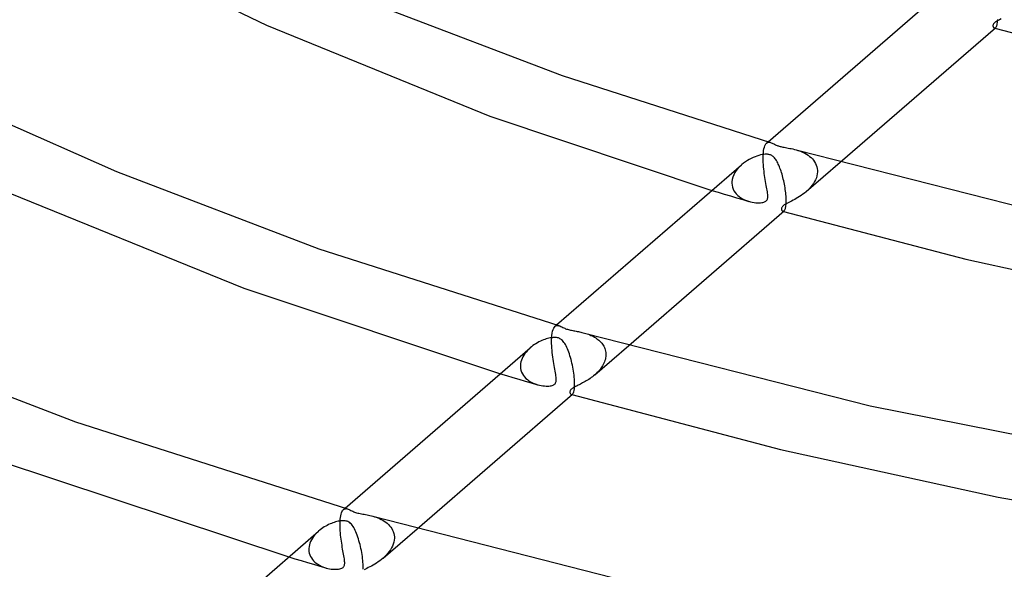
# Model space of a CAD drawing. Header units: millimetres. Extents: x -470 to 470, y -236 to 403.
# Tile 40 of 107: x -143 to -80, y 160 to 195. Entities that reach past the tile are written whole.
import ezdxf

# ---------------------------------------------------------------- set-up
doc = ezdxf.new("R2010")
doc.units = ezdxf.units.MM
doc.layers.add('HIDDEN', color=7, linetype='Continuous')
doc.layers.add('THICK', color=7, linetype='Continuous')

msp = doc.modelspace()

# ---------------------------------------------------------------- linework, layer by layer
at = {"layer": 'HIDDEN'}
for p, q in [((-80.24, 194.84), (-80.317, 194.797)), ((-80.148, 194.887), (-80.24, 194.84)), ((-80.046, 194.939), (-80.148, 194.887)), ((-80.558, 194.554), (-80.563, 194.525)), ((-80.563, 194.525), (-80.563, 194.5)), ((-80.563, 194.5), (-80.561, 194.475)), ((-80.561, 194.475), (-80.555, 194.451)), ((-80.548, 194.585), (-80.558, 194.554)), ((-80.555, 194.451), (-80.547, 194.429)), ((-80.53, 194.619), (-80.548, 194.585)), ((-80.547, 194.429), (-80.536, 194.409)), ((-80.536, 194.409), (-80.523, 194.391)), ((-80.505, 194.653), (-80.53, 194.619)), ((-80.523, 194.391), (-80.509, 194.377)), ((-80.509, 194.377), (-80.493, 194.365)), ((-80.472, 194.688), (-80.505, 194.653)), ((-80.493, 194.365), (-80.475, 194.357)), ((-80.475, 194.357), (-80.463, 194.355)), ((-80.474, 194.357), (-80.467, 194.355)), ((-80.431, 194.723), (-80.472, 194.688)), ((-80.467, 194.355), (-80.46, 194.353)), ((-80.463, 194.355), (-80.45, 194.354)), ((-80.46, 194.353), (-80.454, 194.351)), ((-80.454, 194.351), (-80.447, 194.349)), ((-80.45, 194.354), (-80.437, 194.356)), ((-80.447, 194.349), (-80.441, 194.348)), ((-80.441, 194.348), (-80.434, 194.346)), ((-80.437, 194.356), (-80.424, 194.36)), ((-80.38, 194.758), (-80.431, 194.723)), ((-80.424, 194.36), (-80.411, 194.367)), ((-80.411, 194.367), (-80.398, 194.377)), ((-80.317, 194.797), (-80.38, 194.758)), ((-95.199, 186.54), (-95.178, 186.656)), ((-95.178, 186.656), (-95.152, 186.758)), ((-95.152, 186.758), (-95.122, 186.844)), ((-95.122, 186.844), (-95.087, 186.916)), ((-95.087, 186.916), (-95.049, 186.973)), ((-95.049, 186.973), (-95.008, 187.016)), ((-95.01, 187.014), (-94.912, 187.099)), ((-95.008, 187.016), (-94.971, 187.042)), ((-94.971, 187.042), (-94.933, 187.059)), ((-94.933, 187.059), (-94.892, 187.068)), ((-94.892, 187.068), (-94.85, 187.07)), ((-94.85, 187.07), (-94.806, 187.065)), ((-94.806, 187.065), (-94.762, 187.055)), ((-95.23, 186.051), (-95.228, 186.179)), ((-95.228, 185.918), (-95.23, 186.051)), ((-95.228, 186.194), (-95.227, 186.209)), ((-95.228, 186.179), (-95.228, 186.194)), ((-95.227, 186.209), (-95.226, 186.223)), ((-95.226, 186.238), (-95.225, 186.252)), ((-95.226, 186.223), (-95.226, 186.238)), ((-95.225, 186.266), (-95.214, 186.409)), ((-95.225, 186.252), (-95.225, 186.266)), ((-95.214, 186.409), (-95.199, 186.54)), ((-93.132, 186.585), (-93.021, 186.551)), ((-93.021, 186.551), (-92.909, 186.513)), ((-92.909, 186.513), (-92.797, 186.47)), ((-92.797, 186.47), (-92.685, 186.421)), ((-92.685, 186.421), (-92.575, 186.367)), ((-92.575, 186.367), (-92.467, 186.306)), ((-92.467, 186.306), (-92.364, 186.24)), ((-92.364, 186.24), (-92.267, 186.168)), ((-92.267, 186.168), (-92.175, 186.09)), ((-92.175, 186.09), (-92.091, 186.007)), ((-96.837, 185.402), (-96.942, 185.27)), ((-96.72, 185.527), (-96.837, 185.402)), ((-96.592, 185.644), (-96.72, 185.527)), ((-95.223, 185.781), (-95.228, 185.918)), ((-95.215, 185.642), (-95.223, 185.781)), ((-95.204, 185.501), (-95.215, 185.642)), ((-95.191, 185.36), (-95.204, 185.501)), ((-92.478, 183.915), (-90.308, 185.795)), ((-92.091, 186.007), (-92.014, 185.917)), ((-92.014, 185.917), (-91.946, 185.821)), ((-91.946, 185.821), (-91.887, 185.72)), ((-91.887, 185.72), (-91.839, 185.614)), ((-91.839, 185.614), (-91.802, 185.503)), ((-91.802, 185.503), (-91.777, 185.387)), ((-91.777, 185.387), (-91.765, 185.268)), ((-97.168, 184.837), (-97.206, 184.686)), ((-97.11, 184.986), (-97.168, 184.837)), ((-97.034, 185.131), (-97.11, 184.986)), ((-96.942, 185.27), (-97.034, 185.131)), ((-95.175, 185.22), (-95.191, 185.36)), ((-95.158, 185.082), (-95.175, 185.22)), ((-95.139, 184.945), (-95.158, 185.082)), ((-95.119, 184.812), (-95.139, 184.945)), ((-95.098, 184.682), (-95.119, 184.812)), ((-91.834, 184.802), (-91.883, 184.679)), ((-91.798, 184.928), (-91.834, 184.802)), ((-91.774, 185.054), (-91.798, 184.928)), ((-91.764, 185.179), (-91.774, 185.054)), ((-91.765, 185.268), (-91.764, 185.253)), ((-91.764, 185.253), (-91.764, 185.238)), ((-91.764, 185.238), (-91.763, 185.224)), ((-91.763, 185.209), (-91.764, 185.194)), ((-91.764, 185.194), (-91.764, 185.179)), ((-91.763, 185.224), (-91.763, 185.209)), ((-97.225, 184.52), (-97.226, 184.506)), ((-97.226, 184.506), (-97.226, 184.492)), ((-97.226, 184.492), (-97.226, 184.478)), ((-97.226, 184.478), (-97.226, 184.463)), ((-97.226, 184.463), (-97.226, 184.449)), ((-97.226, 184.449), (-97.214, 184.324)), ((-97.206, 184.686), (-97.225, 184.534)), ((-97.225, 184.534), (-97.225, 184.52)), ((-97.214, 184.324), (-97.187, 184.202)), ((-97.187, 184.202), (-97.146, 184.084)), ((-95.077, 184.556), (-95.098, 184.682)), ((-95.056, 184.435), (-95.077, 184.556)), ((-95.035, 184.318), (-95.056, 184.435)), ((-95.015, 184.207), (-95.035, 184.318)), ((-94.996, 184.101), (-95.015, 184.207)), ((-92.18, 184.215), (-92.274, 184.109)), ((-92.092, 184.325), (-92.18, 184.215)), ((-92.013, 184.44), (-92.092, 184.325)), ((-91.943, 184.558), (-92.013, 184.44)), ((-91.883, 184.679), (-91.943, 184.558)), ((-98.498, 183.993), (-98.106, 183.875)), ((-98.106, 183.875), (-97.713, 183.757)), ((-97.713, 183.757), (-97.319, 183.639)), ((-97.319, 183.639), (-96.925, 183.522)), ((-97.146, 184.084), (-97.091, 183.972)), ((-97.091, 183.972), (-97.024, 183.867)), ((-97.024, 183.867), (-96.945, 183.77)), ((-96.945, 183.77), (-96.856, 183.679)), ((-96.925, 183.522), (-96.53, 183.405)), ((-96.856, 183.679), (-96.758, 183.597)), ((-96.758, 183.597), (-96.652, 183.522)), ((-96.652, 183.522), (-96.54, 183.455)), ((-94.978, 184), (-94.996, 184.101)), ((-94.963, 183.905), (-94.978, 184)), ((-94.95, 183.817), (-94.963, 183.905)), ((-94.941, 183.734), (-94.95, 183.817)), ((-94.949, 183.477), (-94.94, 183.528)), ((-94.936, 183.658), (-94.941, 183.734)), ((-94.94, 183.528), (-94.935, 183.589)), ((-94.935, 183.589), (-94.936, 183.658)), ((-93.013, 183.533), (-93.117, 183.472)), ((-92.907, 183.598), (-93.013, 183.533)), ((-92.8, 183.669), (-92.907, 183.598)), ((-92.693, 183.745), (-92.8, 183.669)), ((-92.586, 183.825), (-92.693, 183.745)), ((-92.482, 183.912), (-92.586, 183.825)), ((-92.375, 184.008), (-92.482, 183.912)), ((-92.274, 184.109), (-92.375, 184.008)), ((-96.54, 183.455), (-96.421, 183.396)), ((-96.53, 183.405), (-96.135, 183.289)), ((-96.421, 183.396), (-96.298, 183.344)), ((-96.298, 183.344), (-96.172, 183.3)), ((-96.172, 183.3), (-96.047, 183.265)), ((-96.047, 183.265), (-95.929, 183.239)), ((-95.929, 183.239), (-95.813, 183.22)), ((-95.813, 183.22), (-95.701, 183.207)), ((-95.701, 183.207), (-95.595, 183.2)), ((-95.595, 183.2), (-95.494, 183.199)), ((-95.494, 183.199), (-95.401, 183.204)), ((-95.401, 183.204), (-95.317, 183.214)), ((-95.317, 183.214), (-95.246, 183.227)), ((-95.246, 183.227), (-95.187, 183.243)), ((-95.187, 183.243), (-95.139, 183.261)), ((-95.139, 183.261), (-95.1, 183.28)), ((-95.1, 183.28), (-95.068, 183.3)), ((-95.068, 183.3), (-95.039, 183.322)), ((-95.039, 183.322), (-95.015, 183.346)), ((-95.015, 183.346), (-94.994, 183.373)), ((-94.994, 183.373), (-94.976, 183.402)), ((-94.976, 183.402), (-94.961, 183.436)), ((-94.961, 183.436), (-94.949, 183.477)), ((-94.057, 182.867), (-94.063, 182.836)), ((-94.045, 182.9), (-94.057, 182.867)), ((-94.026, 182.934), (-94.045, 182.9)), ((-94.001, 182.967), (-94.026, 182.934)), ((-93.969, 183), (-94.001, 182.967)), ((-93.929, 183.033), (-93.969, 183)), ((-93.88, 183.067), (-93.929, 183.033)), ((-93.822, 183.103), (-93.88, 183.067)), ((-93.753, 183.142), (-93.822, 183.103)), ((-93.676, 183.182), (-93.753, 183.142)), ((-93.592, 183.224), (-93.676, 183.182)), ((-93.504, 183.268), (-93.592, 183.224)), ((-93.411, 183.315), (-93.504, 183.268)), ((-93.316, 183.364), (-93.411, 183.315)), ((-93.218, 183.415), (-93.316, 183.364)), ((-93.117, 183.472), (-93.218, 183.415)), ((-94.063, 182.836), (-94.063, 182.808)), ((-94.063, 182.808), (-94.061, 182.782)), ((-94.061, 182.782), (-94.055, 182.758)), ((-94.055, 182.758), (-94.046, 182.736)), ((-94.046, 182.736), (-94.035, 182.716)), ((-94.035, 182.716), (-94.022, 182.698)), ((-94.022, 182.698), (-94.008, 182.684)), ((-94.008, 182.684), (-93.992, 182.673)), ((-93.992, 182.673), (-93.974, 182.665)), ((-93.974, 182.665), (-93.962, 182.663)), ((-93.974, 182.665), (-93.967, 182.663)), ((-93.967, 182.663), (-93.961, 182.661)), ((-93.962, 182.663), (-93.949, 182.663)), ((-93.961, 182.661), (-93.954, 182.66)), ((-93.954, 182.66), (-93.947, 182.658)), ((-93.949, 182.663), (-93.936, 182.665)), ((-93.947, 182.658), (-93.941, 182.656)), ((-93.941, 182.656), (-93.934, 182.654)), ((-93.936, 182.665), (-93.923, 182.669)), ((-93.923, 182.669), (-93.91, 182.676)), ((-93.91, 182.676), (-93.898, 182.686)), ((-108.554, 175.276), (-108.506, 175.326)), ((-108.51, 175.322), (-108.412, 175.407)), ((-108.506, 175.326), (-108.47, 175.351)), ((-108.47, 175.351), (-108.432, 175.368)), ((-108.432, 175.368), (-108.391, 175.377)), ((-108.391, 175.377), (-108.349, 175.379)), ((-108.349, 175.379), (-108.305, 175.374)), ((-108.305, 175.374), (-108.261, 175.363)), ((-108.725, 174.575), (-108.713, 174.738)), ((-108.713, 174.738), (-108.693, 174.884)), ((-108.693, 174.884), (-108.667, 175.012)), ((-108.667, 175.012), (-108.635, 175.12)), ((-108.635, 175.12), (-108.597, 175.207)), ((-108.597, 175.207), (-108.554, 175.276)), ((-106.632, 174.893), (-106.55, 174.869)), ((-106.55, 174.869), (-106.467, 174.842)), ((-106.467, 174.842), (-106.383, 174.812)), ((-106.383, 174.812), (-106.301, 174.78)), ((-106.301, 174.78), (-106.219, 174.745)), ((-106.219, 174.745), (-106.139, 174.708)), ((-106.139, 174.708), (-106.062, 174.668)), ((-108.73, 174.355), (-108.729, 174.487)), ((-108.728, 174.219), (-108.73, 174.355)), ((-108.729, 174.487), (-108.728, 174.502)), ((-108.728, 174.517), (-108.727, 174.531)), ((-108.728, 174.502), (-108.728, 174.517)), ((-108.723, 174.078), (-108.728, 174.219)), ((-108.727, 174.546), (-108.726, 174.56)), ((-108.727, 174.531), (-108.727, 174.546)), ((-108.726, 174.56), (-108.725, 174.575)), ((-108.714, 173.935), (-108.723, 174.078)), ((-106.062, 174.668), (-105.986, 174.625)), ((-105.986, 174.625), (-105.913, 174.58)), ((-105.978, 172.223), (-103.811, 174.101)), ((-105.913, 174.58), (-105.842, 174.532)), ((-105.842, 174.532), (-105.774, 174.482)), ((-105.774, 174.482), (-105.709, 174.428)), ((-105.709, 174.428), (-105.647, 174.372)), ((-105.647, 174.372), (-105.589, 174.313)), ((-105.589, 174.313), (-105.535, 174.251)), ((-105.535, 174.251), (-105.485, 174.186)), ((-105.485, 174.186), (-105.439, 174.118)), ((-105.439, 174.118), (-105.398, 174.047)), ((-110.505, 173.486), (-110.565, 173.384)), ((-110.437, 173.586), (-110.505, 173.486)), ((-110.361, 173.682), (-110.437, 173.586)), ((-110.279, 173.775), (-110.361, 173.682)), ((-110.191, 173.863), (-110.279, 173.775)), ((-110.097, 173.948), (-110.191, 173.863)), ((-108.703, 173.79), (-108.714, 173.935)), ((-108.689, 173.645), (-108.703, 173.79)), ((-108.673, 173.502), (-108.689, 173.645)), ((-108.654, 173.36), (-108.673, 173.502)), ((-105.398, 174.047), (-105.362, 173.974)), ((-105.362, 173.974), (-105.331, 173.898)), ((-105.331, 173.898), (-105.305, 173.82)), ((-105.305, 173.82), (-105.286, 173.74)), ((-105.286, 173.74), (-105.273, 173.659)), ((-105.273, 173.659), (-105.265, 173.576)), ((-105.265, 173.487), (-105.27, 173.401)), ((-105.265, 173.576), (-105.265, 173.561)), ((-105.265, 173.561), (-105.264, 173.547)), ((-105.264, 173.502), (-105.265, 173.487)), ((-105.264, 173.547), (-105.264, 173.532)), ((-105.264, 173.532), (-105.264, 173.517)), ((-105.264, 173.517), (-105.264, 173.502)), ((-110.726, 172.814), (-110.727, 172.8)), ((-110.725, 172.842), (-110.726, 172.828)), ((-110.726, 172.828), (-110.726, 172.814)), ((-110.714, 172.952), (-110.725, 172.842)), ((-110.692, 173.061), (-110.714, 172.952)), ((-110.66, 173.171), (-110.692, 173.061)), ((-110.617, 173.278), (-110.66, 173.171)), ((-110.565, 173.384), (-110.617, 173.278)), ((-108.635, 173.22), (-108.654, 173.36)), ((-108.614, 173.083), (-108.635, 173.22)), ((-108.592, 172.95), (-108.614, 173.083)), ((-108.57, 172.822), (-108.592, 172.95)), ((-108.548, 172.698), (-108.57, 172.822)), ((-105.431, 172.888), (-105.477, 172.807)), ((-105.39, 172.972), (-105.431, 172.888)), ((-105.355, 173.056), (-105.39, 172.972)), ((-105.325, 173.142), (-105.355, 173.056)), ((-105.3, 173.228), (-105.325, 173.142)), ((-105.282, 173.314), (-105.3, 173.228)), ((-105.27, 173.401), (-105.282, 173.314)), ((-112.001, 172.3), (-111.608, 172.182)), ((-110.727, 172.8), (-110.727, 172.786)), ((-110.727, 172.786), (-110.727, 172.772)), ((-110.727, 172.772), (-110.726, 172.758)), ((-110.726, 172.758), (-110.715, 172.634)), ((-110.715, 172.634), (-110.689, 172.514)), ((-110.689, 172.514), (-110.65, 172.4)), ((-110.65, 172.4), (-110.598, 172.291)), ((-110.598, 172.291), (-110.533, 172.188)), ((-110.533, 172.188), (-110.457, 172.091)), ((-108.527, 172.579), (-108.548, 172.698)), ((-108.506, 172.466), (-108.527, 172.579)), ((-108.487, 172.358), (-108.506, 172.466)), ((-108.47, 172.256), (-108.487, 172.358)), ((-108.455, 172.16), (-108.47, 172.256)), ((-105.98, 172.222), (-106.052, 172.161)), ((-105.906, 172.288), (-105.98, 172.222)), ((-105.835, 172.356), (-105.906, 172.288)), ((-105.767, 172.426), (-105.835, 172.356)), ((-105.702, 172.498), (-105.767, 172.426)), ((-105.64, 172.572), (-105.702, 172.498)), ((-105.582, 172.648), (-105.64, 172.572)), ((-105.527, 172.727), (-105.582, 172.648)), ((-105.477, 172.807), (-105.527, 172.727)), ((-111.608, 172.182), (-111.214, 172.064)), ((-111.214, 172.064), (-110.82, 171.947)), ((-110.82, 171.947), (-110.426, 171.83)), ((-110.457, 172.091), (-110.372, 172.002)), ((-110.426, 171.83), (-110.031, 171.714)), ((-110.372, 172.002), (-110.278, 171.921)), ((-110.278, 171.921), (-110.177, 171.846)), ((-110.177, 171.846), (-110.069, 171.779)), ((-110.069, 171.779), (-109.957, 171.72)), ((-110.031, 171.714), (-109.635, 171.598)), ((-109.957, 171.72), (-109.842, 171.669)), ((-109.842, 171.669), (-109.724, 171.626)), ((-109.724, 171.626), (-109.606, 171.589)), ((-109.606, 171.589), (-109.498, 171.562)), ((-109.498, 171.562), (-109.392, 171.541)), ((-108.692, 171.55), (-108.642, 171.568)), ((-108.642, 171.568), (-108.601, 171.588)), ((-108.601, 171.588), (-108.567, 171.609)), ((-108.567, 171.609), (-108.537, 171.632)), ((-108.537, 171.632), (-108.512, 171.658)), ((-108.512, 171.658), (-108.491, 171.686)), ((-108.491, 171.686), (-108.473, 171.717)), ((-108.473, 171.717), (-108.458, 171.753)), ((-108.458, 171.753), (-108.446, 171.797)), ((-108.444, 172.072), (-108.455, 172.16)), ((-108.446, 171.797), (-108.438, 171.851)), ((-108.437, 171.991), (-108.444, 172.072)), ((-108.438, 171.851), (-108.435, 171.917)), ((-108.435, 171.917), (-108.437, 171.991)), ((-107.03, 171.564), (-107.092, 171.533)), ((-106.964, 171.597), (-107.03, 171.564)), ((-106.895, 171.632), (-106.964, 171.597)), ((-106.824, 171.668), (-106.895, 171.632)), ((-106.75, 171.707), (-106.824, 171.668)), ((-106.674, 171.749), (-106.75, 171.707)), ((-106.596, 171.792), (-106.674, 171.749)), ((-106.517, 171.838), (-106.596, 171.792)), ((-106.438, 171.887), (-106.517, 171.838)), ((-106.358, 171.938), (-106.438, 171.887)), ((-106.28, 171.991), (-106.358, 171.938)), ((-106.203, 172.046), (-106.28, 171.991)), ((-106.127, 172.103), (-106.203, 172.046)), ((-106.052, 172.161), (-106.127, 172.103)), ((-109.392, 171.541), (-109.287, 171.525)), ((-109.287, 171.525), (-109.185, 171.514)), ((-109.185, 171.514), (-109.087, 171.508)), ((-109.087, 171.508), (-108.993, 171.508)), ((-108.993, 171.508), (-108.905, 171.512)), ((-108.905, 171.512), (-108.823, 171.521)), ((-108.823, 171.521), (-108.752, 171.534)), ((-108.752, 171.534), (-108.692, 171.55)), ((-107.556, 171.179), (-107.563, 171.138)), ((-107.563, 171.138), (-107.562, 171.099)), ((-107.562, 171.099), (-107.554, 171.063)), ((-107.541, 171.217), (-107.556, 171.179)), ((-107.554, 171.063), (-107.539, 171.031)), ((-107.52, 171.252), (-107.541, 171.217)), ((-107.539, 171.031), (-107.521, 171.005)), ((-107.521, 171.005), (-107.499, 170.985)), ((-107.494, 171.283), (-107.52, 171.252)), ((-107.499, 170.985), (-107.474, 170.974)), ((-107.462, 171.314), (-107.494, 171.283)), ((-107.475, 170.974), (-107.468, 170.972)), ((-107.474, 170.974), (-107.462, 170.971)), ((-107.468, 170.972), (-107.462, 170.97)), ((-107.423, 171.346), (-107.462, 171.314)), ((-107.462, 170.971), (-107.45, 170.971)), ((-107.462, 170.97), (-107.455, 170.968)), ((-107.455, 170.968), (-107.448, 170.966)), ((-107.45, 170.971), (-107.438, 170.973)), ((-107.448, 170.966), (-107.441, 170.964)), ((-107.441, 170.964), (-107.435, 170.962)), ((-107.438, 170.973), (-107.425, 170.977)), ((-107.425, 170.977), (-107.412, 170.984)), ((-107.377, 171.378), (-107.423, 171.346)), ((-107.412, 170.984), (-107.399, 170.993)), ((-107.326, 171.409), (-107.377, 171.378)), ((-107.271, 171.441), (-107.326, 171.409)), ((-107.213, 171.472), (-107.271, 171.441)), ((-107.153, 171.502), (-107.213, 171.472)), ((-107.092, 171.533), (-107.153, 171.502)), ((-122.166, 163.326), (-122.141, 163.41)), ((-122.141, 163.41), (-122.113, 163.482)), ((-122.113, 163.482), (-122.082, 163.543)), ((-122.082, 163.543), (-122.047, 163.593)), ((-122.047, 163.593), (-122.01, 163.631)), ((-122.01, 163.631), (-121.912, 163.716)), ((-122.01, 163.631), (-121.974, 163.657)), ((-121.974, 163.657), (-121.936, 163.675)), ((-121.936, 163.675), (-121.895, 163.685)), ((-121.895, 163.685), (-121.852, 163.687)), ((-121.852, 163.687), (-121.808, 163.683)), ((-121.808, 163.683), (-121.761, 163.672)), ((-122.231, 162.671), (-122.229, 162.796)), ((-122.229, 162.81), (-122.228, 162.825)), ((-122.229, 162.796), (-122.229, 162.81)), ((-122.228, 162.84), (-122.227, 162.854)), ((-122.228, 162.825), (-122.228, 162.84)), ((-122.227, 162.854), (-122.226, 162.868)), ((-122.226, 162.883), (-122.217, 163.008)), ((-122.226, 162.868), (-122.226, 162.883)), ((-122.217, 163.008), (-122.204, 163.124)), ((-122.204, 163.124), (-122.187, 163.23)), ((-122.187, 163.23), (-122.166, 163.326)), ((-120.133, 163.202), (-120.029, 163.171)), ((-120.029, 163.171), (-119.925, 163.135)), ((-119.925, 163.135), (-119.82, 163.096)), ((-119.82, 163.096), (-119.715, 163.051)), ((-119.715, 163.051), (-119.611, 163.002)), ((-119.611, 163.002), (-119.509, 162.947)), ((-119.509, 162.947), (-119.411, 162.887)), ((-119.411, 162.887), (-119.317, 162.823)), ((-119.317, 162.823), (-119.228, 162.753)), ((-123.689, 162.173), (-123.776, 162.086)), ((-123.598, 162.256), (-123.689, 162.173)), ((-122.229, 162.541), (-122.231, 162.671)), ((-122.225, 162.409), (-122.229, 162.541)), ((-122.217, 162.274), (-122.225, 162.409)), ((-122.207, 162.139), (-122.217, 162.274)), ((-122.195, 162.004), (-122.207, 162.139)), ((-119.479, 160.532), (-117.313, 162.408)), ((-119.228, 162.753), (-119.144, 162.677)), ((-119.144, 162.677), (-119.067, 162.596)), ((-119.067, 162.596), (-118.996, 162.509)), ((-118.996, 162.509), (-118.934, 162.417)), ((-118.934, 162.417), (-118.88, 162.32)), ((-118.88, 162.32), (-118.835, 162.218)), ((-118.835, 162.218), (-118.801, 162.111)), ((-124.115, 161.592), (-124.158, 161.484)), ((-124.063, 161.697), (-124.115, 161.592)), ((-124.002, 161.8), (-124.063, 161.697)), ((-123.933, 161.899), (-124.002, 161.8)), ((-123.858, 161.995), (-123.933, 161.899)), ((-123.776, 162.086), (-123.858, 161.995)), ((-122.18, 161.87), (-122.195, 162.004)), ((-122.164, 161.738), (-122.18, 161.87)), ((-122.146, 161.607), (-122.164, 161.738)), ((-122.128, 161.479), (-122.146, 161.607)), ((-118.798, 161.548), (-118.834, 161.424)), ((-118.801, 162.111), (-118.778, 161.999)), ((-118.775, 161.673), (-118.798, 161.548)), ((-118.778, 161.999), (-118.766, 161.884)), ((-118.765, 161.796), (-118.775, 161.673)), ((-118.766, 161.884), (-118.765, 161.869)), ((-118.765, 161.869), (-118.765, 161.855)), ((-118.765, 161.855), (-118.765, 161.84)), ((-118.765, 161.84), (-118.765, 161.825)), ((-118.765, 161.825), (-118.765, 161.81)), ((-118.765, 161.81), (-118.765, 161.796)), ((-124.226, 161.136), (-124.227, 161.122)), ((-124.227, 161.122), (-124.227, 161.108)), ((-124.227, 161.108), (-124.227, 161.094)), ((-124.227, 161.094), (-124.227, 161.08)), ((-124.227, 161.08), (-124.227, 161.066)), ((-124.227, 161.066), (-124.217, 160.955)), ((-124.214, 161.262), (-124.226, 161.151)), ((-124.226, 161.151), (-124.226, 161.136)), ((-124.217, 160.955), (-124.196, 160.845)), ((-124.192, 161.374), (-124.214, 161.262)), ((-124.158, 161.484), (-124.192, 161.374)), ((-122.108, 161.353), (-122.128, 161.479)), ((-122.088, 161.23), (-122.108, 161.353)), ((-122.067, 161.111), (-122.088, 161.23)), ((-122.046, 160.994), (-122.067, 161.111)), ((-122.026, 160.881), (-122.046, 160.994)), ((-122.006, 160.773), (-122.026, 160.881)), ((-119.089, 160.947), (-119.177, 160.836)), ((-119.01, 161.062), (-119.089, 160.947)), ((-118.94, 161.181), (-119.01, 161.062)), ((-118.881, 161.301), (-118.94, 161.181)), ((-118.834, 161.424), (-118.881, 161.301)), ((-125.503, 160.606), (-125.109, 160.489)), ((-125.109, 160.489), (-124.715, 160.371)), ((-124.715, 160.371), (-124.321, 160.255)), ((-124.321, 160.255), (-123.926, 160.138)), ((-124.196, 160.845), (-124.163, 160.739)), ((-124.163, 160.739), (-124.118, 160.637)), ((-124.118, 160.637), (-124.063, 160.54)), ((-124.063, 160.54), (-123.998, 160.448)), ((-123.998, 160.448), (-123.924, 160.362)), ((-123.924, 160.362), (-123.841, 160.281)), ((-123.841, 160.281), (-123.751, 160.207)), ((-121.988, 160.669), (-122.006, 160.773)), ((-121.971, 160.573), (-121.988, 160.669)), ((-121.957, 160.483), (-121.971, 160.573)), ((-121.946, 160.399), (-121.957, 160.483)), ((-121.939, 160.322), (-121.946, 160.399)), ((-121.935, 160.252), (-121.939, 160.322)), ((-121.936, 160.19), (-121.935, 160.252)), ((-119.805, 160.283), (-119.914, 160.211)), ((-119.696, 160.359), (-119.805, 160.283)), ((-119.588, 160.441), (-119.696, 160.359)), ((-119.483, 160.528), (-119.588, 160.441)), ((-119.375, 160.626), (-119.483, 160.528)), ((-119.272, 160.729), (-119.375, 160.626)), ((-119.177, 160.836), (-119.272, 160.729)), ((-123.926, 160.138), (-123.531, 160.022)), ((-123.751, 160.207), (-123.654, 160.139)), ((-123.654, 160.139), (-123.552, 160.078)), ((-123.552, 160.078), (-123.444, 160.023)), ((-123.531, 160.022), (-123.135, 159.906)), ((-123.444, 160.023), (-123.334, 159.975)), ((-123.334, 159.975), (-123.222, 159.933)), ((-123.222, 159.933), (-123.11, 159.899)), ((-123.11, 159.899), (-123.004, 159.872)), ((-123.004, 159.872), (-122.899, 159.85)), ((-122.899, 159.85), (-122.796, 159.834)), ((-122.796, 159.834), (-122.696, 159.823)), ((-122.696, 159.823), (-122.6, 159.817)), ((-122.6, 159.817), (-122.506, 159.816)), ((-122.506, 159.816), (-122.416, 159.82)), ((-122.416, 159.82), (-122.332, 159.829)), ((-122.332, 159.829), (-122.254, 159.843)), ((-122.254, 159.843), (-122.186, 159.861)), ((-122.186, 159.861), (-122.129, 159.883)), ((-122.129, 159.883), (-122.082, 159.908)), ((-122.082, 159.908), (-122.043, 159.936)), ((-122.043, 159.936), (-122.011, 159.968)), ((-122.011, 159.968), (-121.985, 160.003)), ((-121.985, 160.003), (-121.966, 160.042)), ((-121.966, 160.042), (-121.951, 160.085)), ((-121.951, 160.085), (-121.941, 160.134)), ((-121.941, 160.134), (-121.936, 160.19)), ((-120.616, 159.83), (-120.699, 159.787)), ((-120.527, 159.874), (-120.616, 159.83)), ((-120.432, 159.921), (-120.527, 159.874)), ((-120.334, 159.972), (-120.432, 159.921)), ((-120.233, 160.025), (-120.334, 159.972)), ((-120.129, 160.082), (-120.233, 160.025)), ((-120.022, 160.144), (-120.129, 160.082)), ((-119.914, 160.211), (-120.022, 160.144))]:
    msp.add_line(p, q, dxfattribs=at)
at = {"layer": 'THICK'}
for p, q in [((-137.897, 199.849), (-126.918, 194.533)), ((-94.912, 187.099), (-83.102, 197.326)), ((-119.352, 195.623), (-108.047, 191.319)), ((-80.268, 194.799), (-80.262, 194.9)), ((-126.918, 194.533), (-112.682, 188.739)), ((-90.308, 185.795), (-80.397, 194.378)), ((-80.434, 194.346), (-70.486, 191.748)), ((-80.398, 194.377), (-80.377, 194.398)), ((-80.377, 194.398), (-80.357, 194.427)), ((-80.357, 194.427), (-80.338, 194.465)), ((-80.338, 194.465), (-80.32, 194.511)), ((-80.32, 194.511), (-80.304, 194.567)), ((-80.304, 194.567), (-80.289, 194.633)), ((-80.289, 194.633), (-80.277, 194.71)), ((-80.277, 194.71), (-80.268, 194.799)), ((-108.047, 191.319), (-94.762, 187.055)), ((-148.38, 190.466), (-136.511, 185.2)), ((-112.682, 188.739), (-98.498, 183.993)), ((-94.762, 187.055), (-94.712, 187.038)), ((-94.712, 187.038), (-94.662, 187.016)), ((-94.662, 187.016), (-94.61, 186.992)), ((-94.61, 186.992), (-94.556, 186.965)), ((-94.556, 186.965), (-94.501, 186.937)), ((-94.501, 186.937), (-94.447, 186.911)), ((-94.447, 186.911), (-94.395, 186.887)), ((-94.395, 186.887), (-94.346, 186.867)), ((-94.346, 186.867), (-94.299, 186.849)), ((-94.299, 186.849), (-94.253, 186.833)), ((-94.253, 186.833), (-94.205, 186.817)), ((-94.205, 186.817), (-94.153, 186.803)), ((-94.153, 186.803), (-94.099, 186.789)), ((-94.099, 186.789), (-94.038, 186.775)), ((-94.038, 186.775), (-93.971, 186.761)), ((-93.971, 186.761), (-93.896, 186.746)), ((-93.896, 186.746), (-93.812, 186.731)), ((-93.812, 186.731), (-93.723, 186.715)), ((-93.723, 186.715), (-93.631, 186.698)), ((-93.631, 186.698), (-93.536, 186.68)), ((-93.536, 186.68), (-93.439, 186.66)), ((-93.439, 186.66), (-93.34, 186.638)), ((-93.34, 186.638), (-93.237, 186.613)), ((-95.991, 186.037), (-96.115, 185.972)), ((-95.867, 186.095), (-95.991, 186.037)), ((-95.744, 186.146), (-95.867, 186.095)), ((-95.623, 186.19), (-95.744, 186.146)), ((-95.506, 186.226), (-95.623, 186.19)), ((-95.393, 186.255), (-95.506, 186.226)), ((-95.284, 186.278), (-95.393, 186.255)), ((-95.183, 186.292), (-95.284, 186.278)), ((-95.096, 186.299), (-95.183, 186.292)), ((-95.022, 186.301), (-95.096, 186.299)), ((-94.959, 186.298), (-95.022, 186.301)), ((-94.906, 186.292), (-94.959, 186.298)), ((-94.857, 186.283), (-94.906, 186.292)), ((-94.81, 186.271), (-94.857, 186.283)), ((-94.764, 186.256), (-94.81, 186.271)), ((-94.721, 186.237), (-94.764, 186.256)), ((-94.678, 186.214), (-94.721, 186.237)), ((-94.634, 186.187), (-94.678, 186.214)), ((-94.59, 186.153), (-94.634, 186.187)), ((-94.545, 186.113), (-94.59, 186.153)), ((-94.501, 186.066), (-94.545, 186.113)), ((-94.459, 186.014), (-94.501, 186.066)), ((-94.417, 185.957), (-94.459, 186.014)), ((-93.237, 186.613), (-93.132, 186.585)), ((-93.132, 186.584), (-77.214, 182.532)), ((-108.412, 175.407), (-96.603, 185.635)), ((-96.478, 185.736), (-96.592, 185.644)), ((-96.36, 185.822), (-96.478, 185.736)), ((-96.238, 185.901), (-96.36, 185.822)), ((-96.115, 185.972), (-96.238, 185.901)), ((-94.377, 185.895), (-94.417, 185.957)), ((-94.338, 185.827), (-94.377, 185.895)), ((-94.3, 185.755), (-94.338, 185.827)), ((-94.262, 185.678), (-94.3, 185.755)), ((-94.226, 185.596), (-94.262, 185.678)), ((-94.19, 185.509), (-94.226, 185.596)), ((-94.155, 185.419), (-94.19, 185.509)), ((-94.12, 185.325), (-94.155, 185.419)), ((-136.511, 185.2), (-123.577, 180.276)), ((-94.088, 185.228), (-94.12, 185.325)), ((-94.056, 185.129), (-94.088, 185.228)), ((-94.026, 185.028), (-94.056, 185.129)), ((-93.997, 184.925), (-94.026, 185.028)), ((-93.969, 184.82), (-93.997, 184.925)), ((-93.943, 184.714), (-93.969, 184.82)), ((-144.627, 184.341), (-128.376, 177.752)), ((-93.918, 184.606), (-93.943, 184.714)), ((-93.894, 184.497), (-93.918, 184.606)), ((-93.872, 184.388), (-93.894, 184.497)), ((-93.852, 184.278), (-93.872, 184.388)), ((-93.833, 184.168), (-93.852, 184.278)), ((-93.817, 184.058), (-93.833, 184.168)), ((-93.802, 183.949), (-93.817, 184.058)), ((-93.789, 183.842), (-93.802, 183.949)), ((-93.779, 183.737), (-93.789, 183.842)), ((-93.771, 183.635), (-93.779, 183.737)), ((-93.765, 183.536), (-93.771, 183.635)), ((-93.764, 183.521), (-93.765, 183.536)), ((-93.764, 183.506), (-93.764, 183.521)), ((-93.763, 183.492), (-93.764, 183.506)), ((-93.813, 182.844), (-93.8, 182.895)), ((-93.8, 182.895), (-93.788, 182.954)), ((-93.788, 182.954), (-93.778, 183.02)), ((-93.778, 183.02), (-93.77, 183.093)), ((-93.77, 183.093), (-93.764, 183.173)), ((-93.764, 183.173), (-93.761, 183.259)), ((-93.762, 183.478), (-93.763, 183.492)), ((-93.762, 183.463), (-93.762, 183.478)), ((-93.761, 183.449), (-93.762, 183.463)), ((-93.76, 183.351), (-93.761, 183.449)), ((-93.761, 183.259), (-93.76, 183.351)), ((-103.811, 174.101), (-93.897, 182.686)), ((-93.934, 182.654), (-82.298, 179.608)), ((-93.898, 182.686), (-93.879, 182.705)), ((-93.879, 182.705), (-93.861, 182.73)), ((-93.861, 182.73), (-93.844, 182.761)), ((-93.844, 182.761), (-93.828, 182.799)), ((-93.828, 182.799), (-93.813, 182.844)), ((-123.577, 180.276), (-108.262, 175.364)), ((-82.298, 179.608), (-70.166, 176.95)), ((-128.376, 177.752), (-112.001, 172.3)), ((-108.261, 175.363), (-108.204, 175.343)), ((-108.204, 175.343), (-108.145, 175.317)), ((-153.67, 174.777), (-139.107, 169.233)), ((-108.145, 175.317), (-108.084, 175.288)), ((-108.084, 175.288), (-108.021, 175.256)), ((-108.021, 175.256), (-107.957, 175.224)), ((-107.957, 175.224), (-107.894, 175.195)), ((-107.894, 175.195), (-107.835, 175.171)), ((-107.835, 175.171), (-107.779, 175.15)), ((-107.779, 175.15), (-107.722, 175.131)), ((-107.722, 175.131), (-107.66, 175.113)), ((-107.66, 175.113), (-107.594, 175.096)), ((-107.594, 175.096), (-107.526, 175.081)), ((-107.526, 175.081), (-107.456, 175.066)), ((-107.456, 175.066), (-107.385, 175.053)), ((-107.385, 175.053), (-107.312, 175.039)), ((-107.312, 175.039), (-107.24, 175.026)), ((-107.24, 175.026), (-107.167, 175.013)), ((-107.167, 175.013), (-107.096, 175)), ((-107.096, 175), (-107.024, 174.986)), ((-107.024, 174.986), (-106.949, 174.971)), ((-106.949, 174.971), (-106.872, 174.954)), ((-106.872, 174.954), (-106.794, 174.936)), ((-106.794, 174.936), (-106.714, 174.915)), ((-106.714, 174.915), (-106.632, 174.893)), ((-106.631, 174.893), (-88.404, 170.245)), ((-109.92, 174.088), (-110.011, 174.019)), ((-109.827, 174.152), (-109.92, 174.088)), ((-109.731, 174.213), (-109.827, 174.152)), ((-109.635, 174.27), (-109.731, 174.213)), ((-109.538, 174.322), (-109.635, 174.27)), ((-109.442, 174.369), (-109.538, 174.322)), ((-109.346, 174.412), (-109.442, 174.369)), ((-109.253, 174.451), (-109.346, 174.412)), ((-109.161, 174.485), (-109.253, 174.451)), ((-109.071, 174.515), (-109.161, 174.485)), ((-108.985, 174.541), (-109.071, 174.515)), ((-108.9, 174.562), (-108.985, 174.541)), ((-108.813, 174.581), (-108.9, 174.562)), ((-108.726, 174.595), (-108.813, 174.581)), ((-108.64, 174.605), (-108.726, 174.595)), ((-108.558, 174.609), (-108.64, 174.605)), ((-108.484, 174.608), (-108.558, 174.609)), ((-108.418, 174.602), (-108.484, 174.608)), ((-108.358, 174.591), (-108.418, 174.602)), ((-108.301, 174.577), (-108.358, 174.591)), ((-108.248, 174.558), (-108.301, 174.577)), ((-108.196, 174.534), (-108.248, 174.558)), ((-108.145, 174.503), (-108.196, 174.534)), ((-108.093, 174.465), (-108.145, 174.503)), ((-108.041, 174.417), (-108.093, 174.465)), ((-107.99, 174.362), (-108.041, 174.417)), ((-107.941, 174.299), (-107.99, 174.362)), ((-107.893, 174.229), (-107.941, 174.299)), ((-107.847, 174.153), (-107.893, 174.229)), ((-107.803, 174.069), (-107.847, 174.153)), ((-107.759, 173.979), (-107.803, 174.069)), ((-121.912, 163.716), (-110.103, 173.943)), ((-110.011, 174.019), (-110.097, 173.948)), ((-107.717, 173.883), (-107.759, 173.979)), ((-107.675, 173.781), (-107.717, 173.883)), ((-107.635, 173.674), (-107.675, 173.781)), ((-107.597, 173.563), (-107.635, 173.674)), ((-107.56, 173.449), (-107.597, 173.563)), ((-107.524, 173.331), (-107.56, 173.449)), ((-107.491, 173.211), (-107.524, 173.331)), ((-107.459, 173.089), (-107.491, 173.211)), ((-107.43, 172.965), (-107.459, 173.089)), ((-107.402, 172.839), (-107.43, 172.965)), ((-107.376, 172.712), (-107.402, 172.839)), ((-107.352, 172.584), (-107.376, 172.712)), ((-107.331, 172.456), (-107.352, 172.584)), ((-107.312, 172.328), (-107.331, 172.456)), ((-107.296, 172.202), (-107.312, 172.328)), ((-107.283, 172.079), (-107.296, 172.202)), ((-107.273, 171.96), (-107.283, 172.079)), ((-107.266, 171.844), (-107.273, 171.96)), ((-107.265, 171.829), (-107.266, 171.844)), ((-107.266, 171.457), (-107.261, 171.599)), ((-107.264, 171.815), (-107.265, 171.829)), ((-107.264, 171.8), (-107.264, 171.815)), ((-107.263, 171.786), (-107.264, 171.8)), ((-107.263, 171.772), (-107.263, 171.786)), ((-107.262, 171.758), (-107.263, 171.772)), ((-107.261, 171.599), (-107.262, 171.758)), ((-117.313, 162.408), (-107.398, 170.994)), ((-107.435, 170.962), (-94.119, 167.47)), ((-107.399, 170.993), (-107.37, 171.026)), ((-107.37, 171.026), (-107.342, 171.076)), ((-107.342, 171.076), (-107.316, 171.143)), ((-107.316, 171.143), (-107.295, 171.228)), ((-107.295, 171.228), (-107.278, 171.333)), ((-107.278, 171.333), (-107.266, 171.457)), ((-88.404, 170.245), (-69.149, 166.448)), ((-139.107, 169.233), (-121.762, 163.672)), ((-94.119, 167.47), (-80.223, 164.421)), ((-144.075, 166.767), (-125.503, 160.606)), ((-80.223, 164.421), (-65.845, 161.851)), ((-121.761, 163.672), (-121.711, 163.654)), ((-121.711, 163.654), (-121.658, 163.632)), ((-121.658, 163.632), (-121.604, 163.606)), ((-121.604, 163.606), (-121.547, 163.577)), ((-121.547, 163.577), (-121.488, 163.548)), ((-121.488, 163.548), (-121.426, 163.518)), ((-121.426, 163.518), (-121.364, 163.491)), ((-121.364, 163.491), (-121.303, 163.467)), ((-121.303, 163.467), (-121.241, 163.446)), ((-121.241, 163.446), (-121.174, 163.426)), ((-121.174, 163.426), (-121.102, 163.407)), ((-121.102, 163.407), (-121.026, 163.389)), ((-121.026, 163.389), (-120.947, 163.373)), ((-122.695, 162.781), (-122.783, 162.748)), ((-122.61, 162.811), (-122.695, 162.781)), ((-122.527, 162.837), (-122.61, 162.811)), ((-122.445, 162.86), (-122.527, 162.837)), ((-122.363, 162.879), (-122.445, 162.86)), ((-122.283, 162.895), (-122.363, 162.879)), ((-122.204, 162.907), (-122.283, 162.895)), ((-122.128, 162.915), (-122.204, 162.907)), ((-122.054, 162.918), (-122.128, 162.915)), ((-121.983, 162.916), (-122.054, 162.918)), ((-121.914, 162.91), (-121.983, 162.916)), ((-121.848, 162.898), (-121.914, 162.91)), ((-121.786, 162.881), (-121.848, 162.898)), ((-121.729, 162.858), (-121.786, 162.881)), ((-121.674, 162.829), (-121.729, 162.858)), ((-121.619, 162.793), (-121.674, 162.829)), ((-121.564, 162.747), (-121.619, 162.793)), ((-120.947, 163.373), (-120.864, 163.357)), ((-120.864, 163.357), (-120.779, 163.342)), ((-120.779, 163.342), (-120.691, 163.326)), ((-120.691, 163.326), (-120.602, 163.309)), ((-120.602, 163.309), (-120.512, 163.292)), ((-120.512, 163.292), (-120.421, 163.273)), ((-120.421, 163.273), (-120.328, 163.252)), ((-120.328, 163.252), (-120.231, 163.229)), ((-120.231, 163.229), (-120.133, 163.202)), ((-120.131, 163.201), (-99.592, 157.959)), ((-134.412, 152.89), (-123.603, 162.251)), ((-123.512, 162.327), (-123.598, 162.256)), ((-123.423, 162.394), (-123.512, 162.327)), ((-123.332, 162.457), (-123.423, 162.394)), ((-123.24, 162.517), (-123.332, 162.457)), ((-123.148, 162.571), (-123.24, 162.517)), ((-123.055, 162.622), (-123.148, 162.571)), ((-122.964, 162.668), (-123.055, 162.622)), ((-122.873, 162.71), (-122.964, 162.668)), ((-122.783, 162.748), (-122.873, 162.71)), ((-121.509, 162.692), (-121.564, 162.747)), ((-121.457, 162.629), (-121.509, 162.692)), ((-121.406, 162.558), (-121.457, 162.629)), ((-121.358, 162.48), (-121.406, 162.558)), ((-121.311, 162.394), (-121.358, 162.48)), ((-121.266, 162.302), (-121.311, 162.394)), ((-121.222, 162.203), (-121.266, 162.302)), ((-121.179, 162.098), (-121.222, 162.203)), ((-121.137, 161.988), (-121.179, 162.098)), ((-121.098, 161.874), (-121.137, 161.988)), ((-121.06, 161.757), (-121.098, 161.874)), ((-121.024, 161.638), (-121.06, 161.757)), ((-120.99, 161.516), (-121.024, 161.638)), ((-120.958, 161.391), (-120.99, 161.516)), ((-120.928, 161.265), (-120.958, 161.391)), ((-120.9, 161.138), (-120.928, 161.265)), ((-120.874, 161.011), (-120.9, 161.138)), ((-120.851, 160.883), (-120.874, 161.011)), ((-120.83, 160.755), (-120.851, 160.883)), ((-120.811, 160.628), (-120.83, 160.755)), ((-120.796, 160.504), (-120.811, 160.628)), ((-120.783, 160.382), (-120.796, 160.504)), ((-120.773, 160.265), (-120.783, 160.382)), ((-120.766, 160.152), (-120.773, 160.265)), ((-120.765, 160.137), (-120.766, 160.152)), ((-120.765, 160.123), (-120.765, 160.137)), ((-120.764, 160.108), (-120.765, 160.123)), ((-120.764, 160.094), (-120.764, 160.108)), ((-120.763, 160.08), (-120.764, 160.094)), ((-120.764, 159.816), (-120.761, 159.935)), ((-120.763, 160.066), (-120.763, 160.08)), ((-120.761, 159.935), (-120.763, 160.066))]:
    msp.add_line(p, q, dxfattribs=at)

doc.saveas('drawing.dxf')
